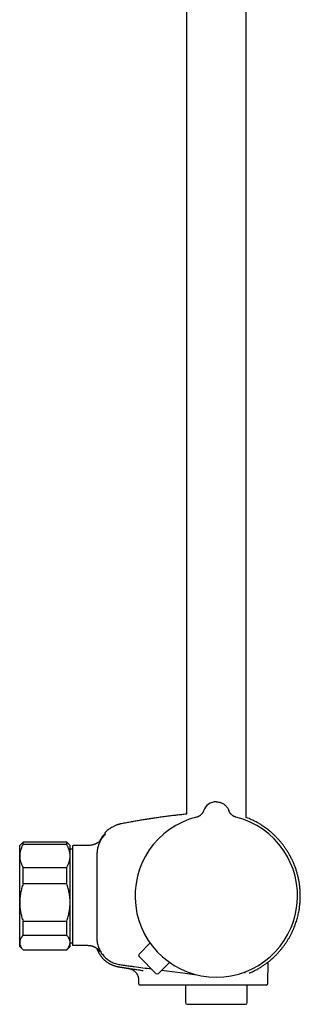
# Model space of a CAD drawing. Header units: millimetres. Extents: x 8 to 1577, y 12 to 2536.
# Tile 102 of 108: x 1068 to 1152, y 1373 to 1666. Entities that reach past the tile are written whole.
import ezdxf

# ---------------------------------------------------------------- set-up
doc = ezdxf.new("R2010")
doc.units = ezdxf.units.MM

msp = doc.modelspace()

# ---------------------------------------------------------------- linework, layer by layer
at = {"color": 7, "linetype": 'Continuous', "lineweight": 30}
for p, q in [((1135.75, 1429.02), (1135.75, 1916.7)), ((1117.95, 1912.88), (1117.95, 1429.99)), ((1130.62, 1431), (1130.62, 1431)), ((1093.82, 1424.56), (1093.82, 1424.56)), ((1069.35, 1421.66), (1068.35, 1420.66)), ((1082.35, 1421.66), (1069.35, 1421.66)), ((1069.35, 1420.95), (1069.35, 1421.66)), ((1082.35, 1420.95), (1069.35, 1420.95)), ((1083.35, 1420.66), (1082.35, 1421.66)), ((1082.35, 1420.95), (1082.35, 1421.66)), ((1068.35, 1417.56), (1068.35, 1420.66)), ((1083.35, 1417.56), (1083.35, 1420.66)), ((1084.05, 1419.62), (1083.35, 1419.62)), ((1084.05, 1420.46), (1084.05, 1391.17)), ((1087.85, 1420.66), (1084.25, 1420.66)), ((1068.35, 1403.7), (1068.35, 1417.56)), ((1083.35, 1403.7), (1083.35, 1417.56)), ((1069.35, 1409.22), (1069.35, 1414.17)), ((1069.35, 1414.17), (1082.35, 1414.17)), ((1082.35, 1409.22), (1082.35, 1414.17)), ((1082.35, 1409.22), (1069.35, 1409.22)), ((1068.35, 1391.8), (1068.35, 1403.7)), ((1083.35, 1391.8), (1083.35, 1403.7)), ((1069.35, 1398.18), (1082.35, 1398.18)), ((1069.35, 1393.93), (1069.35, 1398.18)), ((1082.35, 1393.93), (1082.35, 1398.18)), ((1068.35, 1390.66), (1068.35, 1391.8)), ((1082.35, 1393.93), (1069.35, 1393.93)), ((1083.35, 1390.66), (1083.35, 1391.8)), ((1083.35, 1391.69), (1084.05, 1391.69)), ((1103.87, 1388.34), (1107.13, 1391.67)), ((1068.35, 1390.66), (1069.35, 1389.66)), ((1069.35, 1389.67), (1082.35, 1389.67)), ((1069.35, 1389.66), (1069.35, 1389.67)), ((1069.35, 1389.66), (1082.35, 1389.66)), ((1082.35, 1389.66), (1083.35, 1390.66)), ((1082.35, 1389.66), (1082.35, 1389.67)), ((1084.25, 1390.97), (1087.85, 1390.97)), ((1092.79, 1387.41), (1092.8, 1387.41)), ((1108.91, 1382.62), (1103.87, 1387.64)), ((1109.61, 1382.62), (1112.93, 1385.89)), ((1142.21, 1379.65), (1142.32, 1386.03)), ((1142.91, 1386.51), (1142.97, 1386.56)), ((1100.73, 1384.1), (1100.72, 1384.1)), ((1100.73, 1384.1), (1100.79, 1384.09)), ((1110.57, 1383.57), (1116.85, 1382.74)), ((1116.85, 1382.74), (1121.1, 1382.18)), ((1103.69, 1380.7), (1103.71, 1379.65)), ((1136.64, 1382.69), (1136.67, 1382.7)), ((1111.72, 1379.16), (1110.79, 1379.16)), ((1113.99, 1379.16), (1111.72, 1379.16)), ((1127.05, 1379.16), (1113.99, 1379.16)), ((1117.65, 1379.16), (1117.65, 1373.92)), ((1141.71, 1379.16), (1127.05, 1379.16)), ((1136.05, 1373.92), (1136.05, 1379.16)), ((1118.15, 1373.42), (1135.55, 1373.42))]:
    msp.add_line(p, q, dxfattribs=at)
for centre, radius, start, end in [((1126.85, 1429.66), 4, 90, 160.3039), ((1126.85, 1429.66), 4, 19.6992, 25.8178), ((1126.85, 1405.66), 24.17, 104.0365, 270), ((1126.85, 1405.66), 24.17, 270, 75.9635), ((1093.62, 1423.83), 0.2, 50.0909, 140.0248), ((1084.25, 1420.46), 0.2, 90, 180), ((1084.25, 1391.17), 0.2, 180, 270), ((1104.23, 1387.99), 0.5, 135.5944, 225.0944), ((1109.26, 1382.98), 0.5, 225.0944, 314.5944), ((1141.71, 1379.66), 0.5, 270, 359), ((1118.15, 1373.92), 0.5, 180, 270), ((1135.55, 1373.92), 0.5, 270, 0)]:
    msp.add_arc(centre, radius, start, end, dxfattribs=at)
msp.add_open_spline([(1126.85, 1433.66), (1126.99, 1433.65), (1127.26, 1433.64), (1127.66, 1433.58), (1128.06, 1433.48), (1128.44, 1433.33), (1128.81, 1433.15), (1129.16, 1432.93), (1129.48, 1432.68), (1129.77, 1432.4), (1130.04, 1432.08), (1130.27, 1431.74), (1130.47, 1431.39), (1130.57, 1431.13), (1130.62, 1431)], degree=3, dxfattribs=at)
for points, knots in [([(1117.95, 1429.99), (1117.69, 1429.96), (1116.96, 1429.89), (1115.75, 1429.75), (1114.3, 1429.59), (1112.82, 1429.41), (1111.31, 1429.21), (1109.76, 1429), (1108.3, 1428.79), (1106.91, 1428.58), (1105.61, 1428.38), (1104.28, 1428.16), (1102.92, 1427.93), (1101.52, 1427.68), (1100.09, 1427.42), (1099.13, 1427.24), (1098.64, 1427.14)], [0, 0, 0, 0, 0.039694, 0.112852, 0.187506, 0.263766, 0.34176, 0.421636, 0.503558, 0.569479, 0.636875, 0.705851, 0.776523, 0.849014, 0.923459, 1, 1, 1, 1]), ([(1123.08, 1431.01), (1123.07, 1430.97), (1123.04, 1430.89), (1122.99, 1430.78), (1122.94, 1430.67), (1122.88, 1430.55), (1122.79, 1430.41), (1122.68, 1430.25), (1122.55, 1430.08), (1122.39, 1429.9), (1122.19, 1429.71), (1121.97, 1429.55), (1121.74, 1429.4), (1121.51, 1429.29), (1121.26, 1429.18), (1121.08, 1429.13), (1120.99, 1429.11)], [0, 0, 0, 0, 0.045153, 0.0844285, 0.1230326, 0.1647467, 0.2252486, 0.2913649, 0.3635453, 0.4455017, 0.5379005, 0.6403644, 0.7234513, 0.8114421, 0.9038301, 1, 1, 1, 1]), ([(1132.71, 1429.11), (1132.61, 1429.14), (1132.4, 1429.2), (1132.11, 1429.32), (1131.86, 1429.46), (1131.64, 1429.61), (1131.46, 1429.76), (1131.3, 1429.91), (1131.18, 1430.05), (1131.08, 1430.17), (1131, 1430.28), (1130.93, 1430.37), (1130.87, 1430.47), (1130.81, 1430.58), (1130.74, 1430.71), (1130.67, 1430.86), (1130.64, 1430.95), (1130.62, 1431.01)], [0, 0, 0, 0, 0.112553, 0.218529, 0.316934, 0.407024, 0.488279, 0.56038, 0.623164, 0.676584, 0.720671, 0.757775, 0.795463, 0.834293, 0.887749, 0.942812, 1, 1, 1, 1]), ([(1098.64, 1427.14), (1098.57, 1427.13), (1098.45, 1427.1), (1098.28, 1427.07), (1098.14, 1427.03), (1097.99, 1426.99), (1097.84, 1426.95), (1097.68, 1426.9), (1097.51, 1426.85), (1097.28, 1426.77), (1097.01, 1426.67), (1096.67, 1426.53), (1096.32, 1426.36), (1095.89, 1426.14), (1095.41, 1425.85), (1094.89, 1425.49), (1094.39, 1425.1), (1094.03, 1424.78), (1093.85, 1424.59), (1093.82, 1424.56)], [0, 0, 0, 0, 0.035898, 0.066816, 0.092882, 0.118841, 0.147037, 0.177474, 0.210157, 0.245089, 0.304535, 0.369559, 0.440173, 0.515225, 0.629568, 0.744004, 0.858474, 0.972926, 1, 1, 1, 1]), ([(1143.12, 1386.68), (1143.32, 1386.85), (1143.75, 1387.22), (1144.39, 1387.83), (1145.04, 1388.5), (1145.65, 1389.17), (1146.22, 1389.85), (1146.76, 1390.53), (1147.25, 1391.21), (1147.72, 1391.89), (1148.17, 1392.59), (1148.6, 1393.33), (1149.02, 1394.09), (1149.4, 1394.84), (1149.74, 1395.59), (1150.05, 1396.32), (1150.32, 1397.04), (1150.57, 1397.74), (1150.79, 1398.46), (1151, 1399.18), (1151.18, 1399.91), (1151.34, 1400.62), (1151.47, 1401.29), (1151.57, 1401.94), (1151.66, 1402.57), (1151.73, 1403.16), (1151.78, 1403.78), (1151.82, 1404.41), (1151.85, 1405.07), (1151.85, 1405.72), (1151.84, 1406.38), (1151.81, 1407.17), (1151.74, 1408.09), (1151.61, 1409.15), (1151.44, 1410.2), (1151.22, 1411.24), (1150.96, 1412.28), (1150.66, 1413.3), (1150.31, 1414.31), (1149.93, 1415.29), (1149.5, 1416.25), (1149.05, 1417.17), (1148.56, 1418.06), (1148.06, 1418.9), (1147.53, 1419.71), (1146.99, 1420.48), (1146.44, 1421.2), (1145.88, 1421.88), (1145.3, 1422.53), (1144.81, 1423.05), (1144.41, 1423.45), (1144.1, 1423.75), (1143.78, 1424.06), (1143.43, 1424.37), (1143.05, 1424.7), (1142.63, 1425.05), (1142.15, 1425.43), (1141.61, 1425.84), (1141.02, 1426.25), (1140.4, 1426.67), (1139.73, 1427.09), (1139.05, 1427.48), (1138.37, 1427.85), (1137.68, 1428.19), (1136.96, 1428.52), (1136.31, 1428.8), (1135.9, 1428.96), (1135.75, 1429.01)], [0, 0, 0, 0, 0.01478, 0.0331358, 0.051129, 0.0687585, 0.086023, 0.1026228, 0.1188683, 0.1347585, 0.1502927, 0.1675121, 0.1842707, 0.2005685, 0.2164038, 0.2317753, 0.2466829, 0.2611263, 0.2751051, 0.2902089, 0.3047288, 0.318664, 0.3320143, 0.3447792, 0.3569586, 0.3685525, 0.3795608, 0.3925746, 0.4052249, 0.4178801, 0.4305396, 0.4432035, 0.4637706, 0.4843492, 0.5049384, 0.5255371, 0.5461439, 0.5667577, 0.5873777, 0.6079801, 0.6282638, 0.6481369, 0.6676008, 0.686656, 0.7053028, 0.723541, 0.741018, 0.7581025, 0.7747947, 0.7910949, 0.7994771, 0.8077521, 0.8162484, 0.8253207, 0.8349685, 0.8451907, 0.8575032, 0.8705552, 0.884345, 0.8988708, 0.9141304, 0.9301215, 0.9444084, 0.9592287, 0.9745802, 0.9904608, 1, 1, 1, 1]), ([(1092.21, 1422), (1092.23, 1422.06), (1092.33, 1422.27), (1092.53, 1422.64), (1092.82, 1423.09), (1093.12, 1423.54), (1093.35, 1423.82), (1093.47, 1423.96)], [0, 0, 0, 0, 0.074811, 0.305345, 0.536441, 0.76802, 1, 1, 1, 1]), ([(1093.85, 1424.02), (1093.85, 1424.02), (1093.85, 1424.01), (1093.81, 1423.98), (1093.75, 1423.92), (1093.68, 1423.85), (1093.6, 1423.76), (1093.5, 1423.66), (1093.4, 1423.55), (1093.33, 1423.46), (1093.29, 1423.42)], [0, 0, 0, 0, 0.125477, 0.248523, 0.370883, 0.493559, 0.617131, 0.742108, 0.869276, 1, 1, 1, 1]), ([(1093.74, 1423.85), (1093.73, 1423.85), (1093.72, 1423.86), (1093.69, 1423.83), (1093.64, 1423.79), (1093.58, 1423.74), (1093.54, 1423.69), (1093.48, 1423.63), (1093.42, 1423.57), (1093.36, 1423.5), (1093.32, 1423.44), (1093.29, 1423.42)], [0, 0, 0, 0, 0.071299, 0.216828, 0.380497, 0.469824, 0.564276, 0.66408, 0.769565, 0.881257, 1, 1, 1, 1]), ([(1093.82, 1424.56), (1093.79, 1424.53), (1093.76, 1424.49), (1093.73, 1424.41), (1093.73, 1424.37), (1093.73, 1424.35)], [0, 0, 0, 0, 0.4799292, 0.7373564, 1, 1, 1, 1]), ([(1093.73, 1424.36), (1093.73, 1424.36), (1093.73, 1424.36), (1093.73, 1424.35), (1093.73, 1424.35), (1093.73, 1424.35), (1093.73, 1424.35), (1093.73, 1424.35), (1093.73, 1424.35), (1093.73, 1424.35), (1093.73, 1424.35), (1093.73, 1424.35), (1093.73, 1424.35), (1093.73, 1424.35), (1093.73, 1424.35), (1093.73, 1424.35), (1093.73, 1424.34), (1093.73, 1424.34), (1093.73, 1424.34), (1093.73, 1424.33), (1093.73, 1424.3), (1093.73, 1424.25), (1093.73, 1424.19), (1093.74, 1424.1), (1093.74, 1424.01), (1093.75, 1423.95), (1093.75, 1423.92)], [0, 0, 0, 0, 0.009467, 0.018334, 0.026601, 0.034267, 0.041333, 0.047798, 0.053663, 0.05785, 0.061666, 0.065111, 0.068371, 0.07165, 0.074948, 0.078265, 0.092292, 0.106624, 0.121015, 0.198107, 0.335771, 0.458685, 0.581599, 0.738035, 0.894471, 1, 1, 1, 1]), ([(1069.35, 1420.95), (1069.28, 1420.81), (1069.13, 1420.54), (1068.93, 1420.13), (1068.76, 1419.72), (1068.61, 1419.3), (1068.5, 1418.87), (1068.41, 1418.44), (1068.36, 1418), (1068.35, 1417.71), (1068.35, 1417.56)], [0, 0, 0, 0, 0.123055, 0.246106, 0.370182, 0.494254, 0.620027, 0.745797, 0.87262, 1, 1, 1, 1]), ([(1083.35, 1417.56), (1083.35, 1417.6), (1083.35, 1417.74), (1083.34, 1417.99), (1083.3, 1418.36), (1083.22, 1418.81), (1083.08, 1419.32), (1082.9, 1419.83), (1082.7, 1420.28), (1082.52, 1420.65), (1082.41, 1420.85), (1082.35, 1420.95)], [0, 0, 0, 0, 0.034085, 0.123056, 0.212027, 0.361727, 0.511433, 0.663656, 0.815887, 0.907943, 1, 1, 1, 1]), ([(1092.52, 1422.36), (1092.51, 1422.35), (1092.47, 1422.29), (1092.37, 1422.18), (1092.25, 1422.04), (1092.11, 1421.9), (1091.94, 1421.75), (1091.74, 1421.59), (1091.52, 1421.44), (1091.32, 1421.33), (1091.16, 1421.25), (1091.01, 1421.18), (1090.82, 1421.1), (1090.6, 1421.01), (1090.35, 1420.93), (1090.04, 1420.84), (1089.69, 1420.77), (1089.28, 1420.71), (1088.83, 1420.67), (1088.35, 1420.66), (1088.02, 1420.66), (1087.85, 1420.66)], [0, 0, 0, 0, 0.015761, 0.057864, 0.098686, 0.138571, 0.178392, 0.231449, 0.282449, 0.33084, 0.356442, 0.388416, 0.426838, 0.471528, 0.52204, 0.577561, 0.649746, 0.727812, 0.811912, 0.902445, 1, 1, 1, 1]), ([(1093.29, 1423.42), (1093.17, 1423.28), (1092.93, 1422.98), (1092.6, 1422.51), (1092.31, 1422.02), (1092.06, 1421.51), (1091.84, 1420.98), (1091.66, 1420.44), (1091.52, 1419.89), (1091.41, 1419.3), (1091.35, 1418.68), (1091.33, 1418.03), (1091.34, 1417.37), (1091.33, 1416.72), (1091.33, 1416.07), (1091.33, 1415.42), (1091.31, 1411.95), (1091.31, 1408.69), (1091.31, 1405.66)], [0, 0, 0, 0, 0.031298, 0.062592, 0.093879, 0.125159, 0.156435, 0.187706, 0.21897, 0.250227, 0.285929, 0.321635, 0.35734, 0.393047, 0.428755, 0.464463, 0.500172, 1, 1, 1, 1]), ([(1068.35, 1417.56), (1068.35, 1417.52), (1068.35, 1417.35), (1068.37, 1417.03), (1068.42, 1416.62), (1068.51, 1416.21), (1068.62, 1415.8), (1068.76, 1415.39), (1068.93, 1414.98), (1069.13, 1414.58), (1069.28, 1414.31), (1069.35, 1414.17)], [0, 0, 0, 0, 0.034085, 0.1527, 0.271316, 0.392046, 0.512882, 0.633735, 0.754489, 0.877243, 1, 1, 1, 1]), ([(1082.35, 1414.17), (1082.42, 1414.31), (1082.57, 1414.58), (1082.77, 1414.99), (1082.94, 1415.4), (1083.09, 1415.82), (1083.2, 1416.25), (1083.29, 1416.68), (1083.34, 1417.12), (1083.35, 1417.41), (1083.35, 1417.56)], [0, 0, 0, 0, 0.122973, 0.245943, 0.369582, 0.493217, 0.619668, 0.746179, 0.87262, 1, 1, 1, 1]), ([(1069.35, 1409.22), (1069.28, 1409.01), (1069.13, 1408.57), (1068.93, 1407.9), (1068.76, 1407.23), (1068.62, 1406.54), (1068.5, 1405.84), (1068.41, 1405.13), (1068.36, 1404.42), (1068.35, 1403.94), (1068.35, 1403.7)], [0, 0, 0, 0, 0.122973, 0.245942, 0.369581, 0.493217, 0.619375, 0.745529, 0.872765, 1, 1, 1, 1]), ([(1083.35, 1403.7), (1083.35, 1403.77), (1083.35, 1404.06), (1083.33, 1404.56), (1083.28, 1405.23), (1083.19, 1405.9), (1083.08, 1406.57), (1082.94, 1407.24), (1082.77, 1407.91), (1082.57, 1408.57), (1082.42, 1409.01), (1082.35, 1409.22)], [0, 0, 0, 0, 0.034085, 0.152699, 0.271315, 0.390844, 0.510376, 0.632431, 0.75449, 0.877243, 1, 1, 1, 1]), ([(1068.35, 1403.7), (1068.35, 1403.64), (1068.35, 1403.35), (1068.37, 1402.84), (1068.42, 1402.18), (1068.51, 1401.51), (1068.62, 1400.84), (1068.76, 1400.17), (1068.93, 1399.5), (1069.13, 1398.84), (1069.28, 1398.4), (1069.35, 1398.18)], [0, 0, 0, 0, 0.034085, 0.152699, 0.271315, 0.390844, 0.510376, 0.632431, 0.75449, 0.877243, 1, 1, 1, 1]), ([(1082.35, 1398.18), (1082.42, 1398.4), (1082.57, 1398.84), (1082.77, 1399.51), (1082.94, 1400.18), (1083.09, 1400.87), (1083.2, 1401.57), (1083.29, 1402.27), (1083.34, 1402.99), (1083.35, 1403.47), (1083.35, 1403.7)], [0, 0, 0, 0, 0.122973, 0.245942, 0.369581, 0.493217, 0.619375, 0.745529, 0.872765, 1, 1, 1, 1]), ([(1091.31, 1405.66), (1091.3, 1402.14), (1091.3, 1398.18), (1091.32, 1393.78), (1091.3, 1392.42), (1091.55, 1391.07), (1092.01, 1389.76), (1092.71, 1388.56), (1093.6, 1387.49), (1094.65, 1386.58), (1095.85, 1385.87), (1097.16, 1385.39), (1098.5, 1385.15), (1099.83, 1384.99), (1101.15, 1384.81), (1103.72, 1384.47), (1105.86, 1384.19), (1107.56, 1383.96)], [0, 0, 0, 0, 0.315964, 0.355464, 0.395736, 0.437083, 0.47852, 0.519872, 0.561333, 0.602803, 0.644185, 0.685916, 0.726871, 0.7666, 0.806275, 0.845984, 1, 1, 1, 1]), ([(1069.35, 1393.93), (1069.28, 1393.85), (1069.13, 1393.69), (1068.94, 1393.44), (1068.78, 1393.19), (1068.63, 1392.93), (1068.52, 1392.67), (1068.43, 1392.4), (1068.37, 1392.14), (1068.35, 1391.94), (1068.35, 1391.82), (1068.35, 1391.8)], [0, 0, 0, 0, 0.119246, 0.2384889, 0.3583379, 0.4781835, 0.6002988, 0.7224112, 0.8454934, 0.9685743, 1, 1, 1, 1]), ([(1068.35, 1391.8), (1068.35, 1391.71), (1068.36, 1391.53), (1068.41, 1391.27), (1068.49, 1391), (1068.6, 1390.73), (1068.75, 1390.46), (1068.92, 1390.2), (1069.12, 1389.93), (1069.27, 1389.76), (1069.35, 1389.67)], [0, 0, 0, 0, 0.122618, 0.245238, 0.368878, 0.492521, 0.618996, 0.745475, 0.872735, 1, 1, 1, 1]), ([(1083.35, 1391.8), (1083.35, 1391.82), (1083.35, 1391.93), (1083.33, 1392.13), (1083.28, 1392.39), (1083.19, 1392.65), (1083.08, 1392.9), (1082.94, 1393.16), (1082.77, 1393.42), (1082.57, 1393.68), (1082.42, 1393.85), (1082.35, 1393.93)], [0, 0, 0, 0, 0.031426, 0.150353, 0.269282, 0.389133, 0.508986, 0.631385, 0.753788, 0.876892, 1, 1, 1, 1]), ([(1082.35, 1389.67), (1082.42, 1389.75), (1082.57, 1389.92), (1082.77, 1390.18), (1082.94, 1390.44), (1083.09, 1390.71), (1083.2, 1390.97), (1083.29, 1391.25), (1083.34, 1391.52), (1083.35, 1391.71), (1083.35, 1391.8)], [0, 0, 0, 0, 0.122973, 0.245942, 0.369581, 0.493217, 0.619375, 0.745529, 0.872765, 1, 1, 1, 1]), ([(1087.85, 1390.97), (1088, 1390.97), (1088.28, 1390.97), (1088.68, 1390.96), (1089.06, 1390.93), (1089.4, 1390.88), (1089.72, 1390.82), (1090, 1390.74), (1090.25, 1390.65), (1090.47, 1390.56), (1090.65, 1390.47), (1090.78, 1390.41), (1090.87, 1390.35), (1090.94, 1390.32), (1091.02, 1390.27), (1091.1, 1390.22), (1091.2, 1390.15), (1091.3, 1390.08), (1091.42, 1389.99), (1091.57, 1389.87), (1091.7, 1389.74), (1091.81, 1389.63), (1091.89, 1389.54), (1091.97, 1389.44), (1092.04, 1389.35), (1092.1, 1389.28), (1092.13, 1389.23), (1092.16, 1389.19), (1092.18, 1389.17), (1092.19, 1389.15), (1092.2, 1389.14), (1092.2, 1389.14), (1092.2, 1389.14)], [0, 0, 0, 0, 0.066684, 0.128638, 0.186177, 0.23956, 0.28894, 0.334323, 0.375394, 0.411358, 0.441797, 0.466511, 0.480611, 0.491753, 0.503167, 0.519913, 0.538758, 0.558212, 0.578217, 0.614378, 0.652877, 0.680328, 0.707636, 0.733129, 0.768324, 0.800421, 0.830675, 0.864011, 0.899163, 0.937704, 0.977851, 1, 1, 1, 1]), ([(1091.23, 1390.13), (1091.24, 1390.11), (1091.26, 1390.06), (1091.29, 1389.97), (1091.34, 1389.85), (1091.39, 1389.73), (1091.44, 1389.62), (1091.48, 1389.51), (1091.53, 1389.41), (1091.57, 1389.32), (1091.61, 1389.23), (1091.66, 1389.14), (1091.7, 1389.05), (1091.75, 1388.97), (1091.79, 1388.89), (1091.84, 1388.8), (1091.9, 1388.7), (1091.95, 1388.6), (1092.01, 1388.51), (1092.06, 1388.42), (1092.12, 1388.33), (1092.17, 1388.25), (1092.22, 1388.17), (1092.28, 1388.1), (1092.32, 1388.02), (1092.37, 1387.96), (1092.42, 1387.89), (1092.46, 1387.83), (1092.5, 1387.77), (1092.54, 1387.72), (1092.58, 1387.67), (1092.62, 1387.62), (1092.66, 1387.57), (1092.7, 1387.52), (1092.73, 1387.48), (1092.77, 1387.44), (1092.79, 1387.42), (1092.8, 1387.41)], [0, 0, 0, 0, 0.011019, 0.034491, 0.055335, 0.073631, 0.089495, 0.103106, 0.112008, 0.119979, 0.127268, 0.134196, 0.141058, 0.148154, 0.155833, 0.164373, 0.177436, 0.19271, 0.210398, 0.23063, 0.253493, 0.279046, 0.307333, 0.338385, 0.372225, 0.407353, 0.445081, 0.485419, 0.528376, 0.573959, 0.622173, 0.673024, 0.732011, 0.794198, 0.85959, 0.928189, 1, 1, 1, 1]), ([(1092.8, 1387.41), (1092.87, 1387.33), (1093.07, 1387.09), (1093.42, 1386.74), (1093.86, 1386.35), (1094.33, 1385.99), (1094.82, 1385.67), (1095.34, 1385.38), (1095.87, 1385.13), (1096.41, 1384.91), (1096.97, 1384.73), (1097.56, 1384.59), (1098.18, 1384.49), (1098.81, 1384.39), (1099.45, 1384.29), (1100.08, 1384.19), (1100.51, 1384.13), (1100.72, 1384.1)], [0, 0, 0, 0, 0.036914, 0.103562, 0.170207, 0.236837, 0.30344, 0.370001, 0.436514, 0.502973, 0.569366, 0.635677, 0.708537, 0.781387, 0.85425, 0.927122, 1, 1, 1, 1]), ([(1136.67, 1382.7), (1137.08, 1382.88), (1137.9, 1383.24), (1138.99, 1383.82), (1139.98, 1384.4), (1140.86, 1384.97), (1141.6, 1385.49), (1142.15, 1385.89), (1142.53, 1386.19), (1142.8, 1386.4), (1142.91, 1386.5), (1142.97, 1386.55)], [0, 0, 0, 0, 0.124941, 0.2504, 0.37601, 0.501425, 0.62641, 0.750925, 0.833807, 0.91675, 1, 1, 1, 1]), ([(1142.91, 1386.51), (1142.91, 1386.51), (1142.93, 1386.52), (1142.95, 1386.53), (1142.97, 1386.55)], [0, 0, 0, 0, 0.009452, 1, 1, 1, 1]), ([(1142.97, 1386.55), (1143, 1386.58), (1143.07, 1386.63), (1143.12, 1386.67), (1143.12, 1386.68), (1143.13, 1386.68)], [0, 0, 0, 0, 0.3315496, 0.6644765, 1, 1, 1, 1]), ([(1095.05, 1385.54), (1095.05, 1385.54), (1095.06, 1385.54), (1095.09, 1385.52), (1095.13, 1385.5), (1095.18, 1385.47), (1095.24, 1385.44), (1095.31, 1385.41), (1095.39, 1385.36), (1095.48, 1385.32), (1095.58, 1385.27), (1095.69, 1385.22), (1095.8, 1385.17), (1095.93, 1385.12), (1096.06, 1385.06), (1096.21, 1385.01), (1096.36, 1384.95), (1096.53, 1384.89), (1096.7, 1384.83), (1096.89, 1384.78), (1097.08, 1384.72), (1097.26, 1384.68), (1097.44, 1384.64), (1097.63, 1384.6), (1097.83, 1384.56), (1098.03, 1384.53), (1098.25, 1384.49), (1098.49, 1384.46), (1098.76, 1384.42), (1099.05, 1384.37), (1099.37, 1384.32), (1099.71, 1384.27), (1100.09, 1384.21), (1100.49, 1384.15), (1100.92, 1384.09), (1101.41, 1384.01), (1101.97, 1383.93), (1102.6, 1383.83), (1103.27, 1383.73), (1103.98, 1383.63), (1104.6, 1383.54), (1104.98, 1383.48), (1105.11, 1383.46)], [0, 0, 0, 0, 0.049737, 0.097317, 0.14275, 0.186049, 0.227227, 0.265621, 0.302002, 0.336391, 0.368814, 0.396606, 0.422823, 0.447497, 0.470664, 0.49237, 0.512669, 0.53163, 0.549334, 0.565882, 0.581397, 0.593647, 0.605384, 0.616724, 0.627794, 0.638734, 0.649685, 0.662241, 0.675492, 0.690248, 0.706544, 0.724381, 0.743398, 0.763901, 0.78589, 0.809365, 0.839248, 0.871237, 0.90533, 0.941527, 0.979825, 1, 1, 1, 1]), ([(1095.05, 1385.54), (1095.05, 1385.54), (1095.06, 1385.54), (1095.09, 1385.52), (1095.13, 1385.5), (1095.18, 1385.47), (1095.22, 1385.45), (1095.25, 1385.44), (1095.25, 1385.44)], [0, 0, 0, 0, 0.214515, 0.419728, 0.615683, 0.80243, 0.980031, 1, 1, 1, 1]), ([(1100.72, 1384.1), (1100.72, 1384.1), (1100.72, 1384.1), (1100.75, 1384.09), (1100.76, 1384.09)], [0, 0, 0, 0, 0.732266, 1, 1, 1, 1]), ([(1100.75, 1384.09), (1100.88, 1384.07), (1101.12, 1384.03), (1101.46, 1383.91), (1101.76, 1383.78), (1102, 1383.65), (1102.2, 1383.53), (1102.35, 1383.42), (1102.47, 1383.31), (1102.59, 1383.21), (1102.7, 1383.1), (1102.84, 1382.96), (1103, 1382.76), (1103.17, 1382.53), (1103.31, 1382.28), (1103.43, 1382.04), (1103.52, 1381.8), (1103.6, 1381.55), (1103.66, 1381.28), (1103.7, 1381), (1103.71, 1380.8), (1103.71, 1380.7)], [0, 0, 0, 0, 0.077762, 0.150611, 0.217623, 0.278062, 0.321306, 0.359779, 0.393335, 0.421873, 0.45048, 0.493563, 0.544731, 0.603824, 0.670528, 0.718997, 0.770427, 0.824566, 0.881111, 0.939718, 1, 1, 1, 1]), ([(1135.33, 1383.02), (1135.33, 1383.02), (1135.33, 1383.02), (1135.33, 1383.01), (1135.34, 1383.01), (1135.34, 1383), (1135.34, 1383), (1135.34, 1382.99), (1135.35, 1382.99), (1135.35, 1382.99), (1135.35, 1382.98), (1135.35, 1382.98), (1135.35, 1382.98), (1135.35, 1382.98), (1135.35, 1382.97), (1135.36, 1382.97), (1135.36, 1382.97), (1135.36, 1382.96), (1135.36, 1382.96), (1135.36, 1382.95), (1135.36, 1382.95), (1135.36, 1382.94), (1135.37, 1382.93), (1135.37, 1382.92), (1135.37, 1382.91), (1135.37, 1382.9), (1135.37, 1382.89), (1135.38, 1382.88), (1135.38, 1382.87), (1135.38, 1382.86), (1135.38, 1382.86), (1135.38, 1382.85), (1135.38, 1382.85), (1135.38, 1382.84), (1135.38, 1382.84), (1135.38, 1382.84), (1135.38, 1382.83), (1135.38, 1382.83), (1135.38, 1382.83), (1135.38, 1382.82), (1135.38, 1382.82), (1135.38, 1382.81), (1135.38, 1382.81), (1135.38, 1382.8), (1135.38, 1382.8), (1135.38, 1382.79), (1135.38, 1382.78), (1135.37, 1382.77), (1135.37, 1382.76), (1135.37, 1382.75), (1135.37, 1382.74), (1135.37, 1382.73), (1135.37, 1382.73), (1135.37, 1382.73), (1135.37, 1382.72), (1135.37, 1382.72), (1135.37, 1382.72), (1135.37, 1382.72), (1135.36, 1382.71), (1135.36, 1382.71), (1135.36, 1382.71), (1135.36, 1382.71), (1135.36, 1382.71), (1135.36, 1382.7), (1135.36, 1382.7), (1135.36, 1382.7), (1135.36, 1382.7), (1135.36, 1382.69), (1135.36, 1382.69), (1135.36, 1382.69), (1135.36, 1382.69), (1135.36, 1382.69)], [0, 0, 0, 0, 0.0132, 0.032111, 0.050162, 0.068212, 0.08636, 0.104954, 0.114882, 0.124913, 0.134601, 0.143793, 0.152487, 0.160688, 0.170596, 0.181099, 0.192198, 0.203684, 0.215376, 0.230997, 0.24672, 0.262128, 0.289705, 0.31704, 0.344375, 0.37171, 0.399045, 0.42638, 0.453717, 0.481287, 0.492433, 0.50375, 0.515152, 0.525899, 0.53582, 0.543035, 0.549812, 0.556957, 0.564694, 0.573024, 0.586322, 0.599758, 0.613199, 0.626628, 0.639869, 0.652876, 0.681695, 0.710335, 0.738977, 0.767621, 0.796266, 0.824913, 0.834367, 0.843821, 0.853269, 0.862508, 0.871438, 0.880059, 0.888371, 0.896555, 0.902158, 0.908595, 0.915866, 0.923971, 0.932909, 0.942683, 0.952661, 0.963382, 0.974846, 0.987051, 1, 1, 1, 1]), ([(1103.71, 1379.65), (1103.71, 1379.61), (1103.72, 1379.54), (1103.75, 1379.45), (1103.79, 1379.38), (1103.84, 1379.33), (1103.89, 1379.27), (1103.97, 1379.22), (1104.08, 1379.17), (1104.17, 1379.16), (1104.21, 1379.16)], [0, 0, 0, 0, 0.1475356, 0.2738809, 0.3727927, 0.4461549, 0.5409407, 0.6680931, 0.8237451, 1, 1, 1, 1]), ([(1110.79, 1379.16), (1110.6, 1379.16), (1110.21, 1379.16), (1109.67, 1379.16), (1109.15, 1379.16), (1108.65, 1379.16), (1108.18, 1379.16), (1107.74, 1379.16), (1107.32, 1379.16), (1106.92, 1379.16), (1106.55, 1379.16), (1106.2, 1379.16), (1105.88, 1379.16), (1105.59, 1379.16), (1105.32, 1379.16), (1105.07, 1379.16), (1104.84, 1379.16), (1104.64, 1379.16), (1104.47, 1379.16), (1104.34, 1379.16), (1104.26, 1379.16), (1104.21, 1379.16), (1104.21, 1379.16), (1104.21, 1379.16)], [0, 0, 0, 0, 0.044386, 0.088633, 0.132788, 0.176887, 0.22095, 0.264988, 0.309003, 0.352986, 0.399009, 0.444952, 0.49078, 0.536513, 0.582279, 0.628087, 0.683107, 0.738176, 0.793278, 0.84839, 0.903484, 0.957546, 1, 1, 1, 1])]:
    msp.add_open_spline(points, degree=3, knots=knots, dxfattribs=at)

doc.saveas('drawing.dxf')
